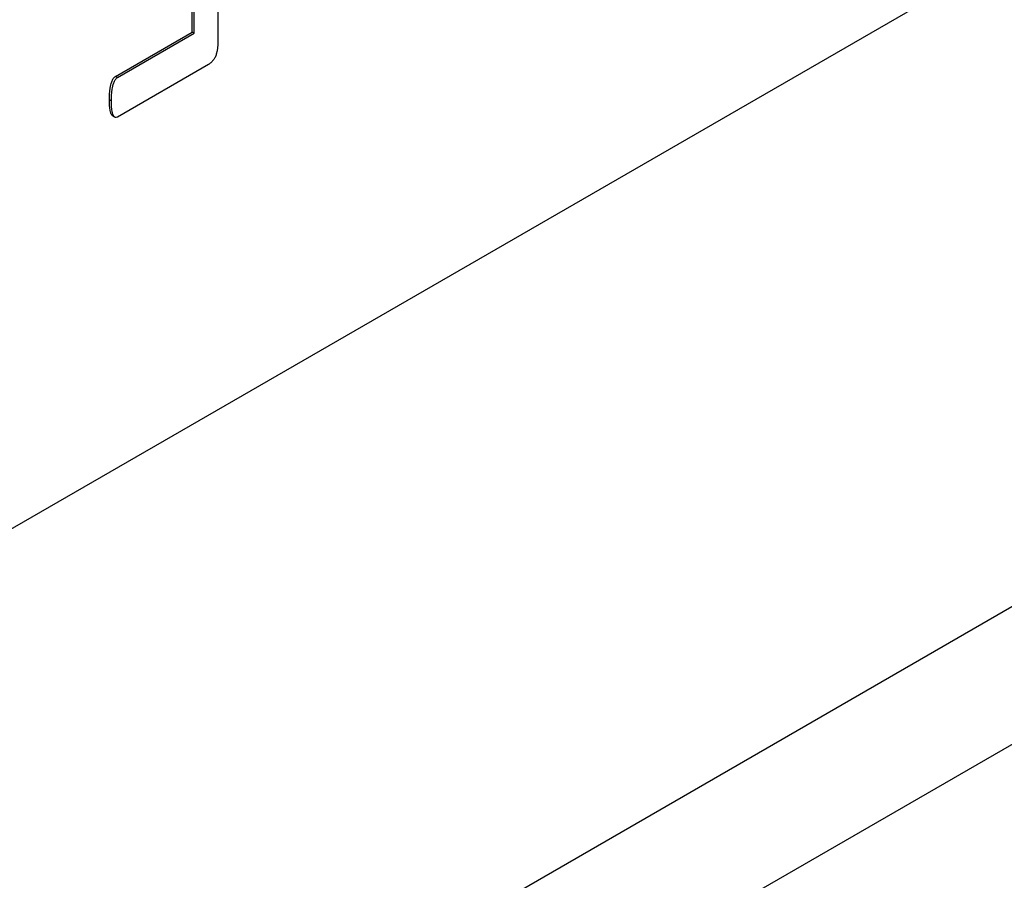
# Model space of a CAD drawing. Header units: inches. Extents: x 0 to 6721, y -3375 to 1330.
# Tile 12 of 196: x 453 to 464, y 910 to 919. Entities that reach past the tile are written whole.
import ezdxf

# ---------------------------------------------------------------- set-up
doc = ezdxf.new("R2010")
doc.units = ezdxf.units.IN
doc.header["$MEASUREMENT"] = 0

msp = doc.modelspace()

# ---------------------------------------------------------------- linework, layer by layer
at = {"color": 7, "linetype": 'Continuous', "lineweight": 25}
for p, q in [((388.405, 869.248), (749.029, 1077.381)), ((389.041, 868.146), (749.665, 1076.278)), ((395.299, 880.209), (511.971, 947.547)), ((455.376, 920.282), (455.376, 918.799)), ((455.122, 918.892), (455.122, 919.913)), ((455.101, 918.904), (455.101, 919.898)), ((454.284, 918.432), (455.101, 918.904)), ((454.305, 918.42), (455.122, 918.892)), ((455.122, 918.892), (455.101, 918.904)), ((455.274, 918.558), (454.305, 917.998)), ((454.305, 918.42), (454.284, 918.432)), ((454.241, 918.169), (454.219, 918.181)), ((454.253, 918.011), (454.279, 917.996))]:
    msp.add_line(p, q, dxfattribs=at)
for points, knots in [([(455.376, 918.799), (455.375, 918.757), (455.373, 918.703), (455.346, 918.634), (455.326, 918.602), (455.301, 918.575), (455.283, 918.563), (455.274, 918.558)], [0, 0, 0, 0, 0.498432, 0.624047, 0.749141, 0.874657, 1, 1, 1, 1]), ([(454.219, 918.181), (454.22, 918.222), (454.221, 918.284), (454.239, 918.362), (454.258, 918.41), (454.275, 918.425), (454.284, 918.432)], [0, 0, 0, 0, 0.501283, 0.751779, 0.87718, 1, 1, 1, 1]), ([(454.241, 918.169), (454.241, 918.21), (454.242, 918.272), (454.26, 918.35), (454.279, 918.397), (454.296, 918.413), (454.305, 918.42)], [0, 0, 0, 0, 0.501283, 0.751779, 0.87718, 1, 1, 1, 1]), ([(454.256, 918.01), (454.252, 918.013), (454.236, 918.025), (454.222, 918.084), (454.22, 918.142), (454.219, 918.181)], [0, 0, 0, 0, 0.111736, 0.407546, 1, 1, 1, 1]), ([(454.305, 917.998), (454.296, 917.996), (454.279, 917.991), (454.259, 918.013), (454.242, 918.07), (454.241, 918.129), (454.241, 918.169)], [0, 0, 0, 0, 0.123646, 0.248659, 0.498871, 1, 1, 1, 1])]:
    msp.add_open_spline(points, degree=3, knots=knots, dxfattribs=at)

doc.saveas('drawing.dxf')
